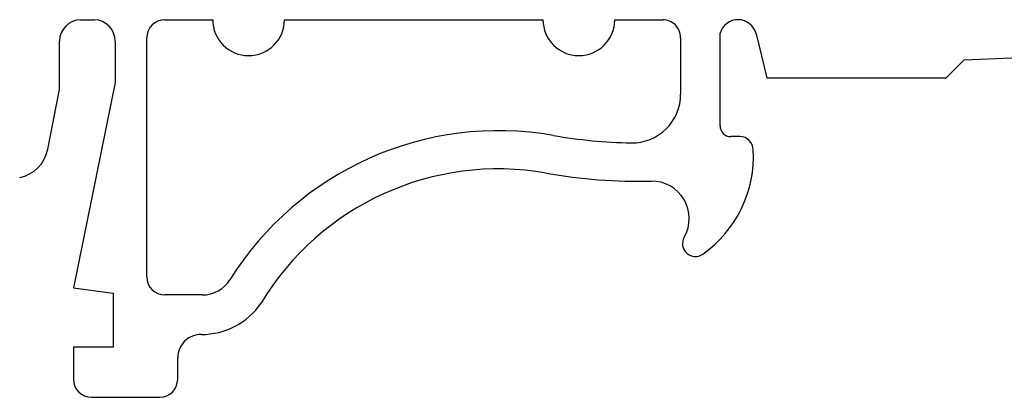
# Model space of a CAD drawing. Header units: inches. Extents: x 3728 to 5725, y -2497 to -825.
# Tile 3 of 15: x 5462 to 5489, y -2415 to -2404. Entities that reach past the tile are written whole.
import ezdxf

# ---------------------------------------------------------------- set-up
doc = ezdxf.new("R2010")
doc.units = ezdxf.units.IN
doc.header["$MEASUREMENT"] = 0
doc.layers.add('TFR-TRI', color=7, linetype='Continuous')

msp = doc.modelspace()

# ---------------------------------------------------------------- linework, layer by layer
at = {"layer": 'TFR-TRI', "color": 7}
for p, q in [((5463.304, -2404.319), (5463.693, -2404.319)), ((5465.648, -2404.319), (5466.983, -2404.319)), ((5468.983, -2404.319), (5476.183, -2404.319)), ((5478.183, -2404.319), (5479.518, -2404.319)), ((5481.115, -2407.273), (5481.115, -2404.698)), ((5462.718, -2406.264), (5462.718, -2404.918)), ((5464.268, -2404.918), (5464.268, -2406.064)), ((5465.148, -2411.484), (5465.148, -2404.819)), ((5480.018, -2404.819), (5480.018, -2406.393)), ((5482.118, -2404.714), (5482.418, -2405.934)), ((5487.918, -2405.434), (5492.388, -2405.254)), ((5487.418, -2405.934), (5487.918, -2405.434)), ((5464.268, -2406.064), (5463.108, -2411.784)), ((5482.418, -2405.934), (5487.418, -2405.934)), ((5462.389, -2407.928), (5462.718, -2406.264)), ((5481.668, -2407.573), (5481.415, -2407.573)), ((5463.108, -2411.784), (5464.208, -2411.934)), ((5464.208, -2411.934), (5464.208, -2413.434)), ((5466.698, -2411.984), (5465.648, -2411.984)), ((5464.208, -2413.434), (5463.108, -2413.434)), ((5463.108, -2413.434), (5463.108, -2414.334)), ((5466.008, -2414.334), (5466.008, -2413.734)), ((5463.608, -2414.834), (5465.508, -2414.834))]:
    msp.add_line(p, q, dxfattribs=at)
for centre, radius, start, end in [((5463.318, -2404.918), 0.6, 91.3708, 180), ((5463.668, -2404.918), 0.6, 0, 87.6397), ((5465.648, -2404.819), 0.5, 90, 180), ((5467.983, -2404.319), 1, 180, 0), ((5477.183, -2404.319), 1, 180, 0), ((5479.518, -2404.819), 0.5, 0, 90.0583), ((5481.615, -2404.837), 0.519, 13.8043, 164.4697), ((5478.662, -2406.393), 1.356, 269.0154, 0), ((5474.948, -2416.234), 8.825, 80.0489, 148.0258), ((5481.415, -2407.273), 0.3, 180, 270), ((5478.878, -2393.834), 13.917, 260.0489, 269.0154), ((5481.668, -2407.944), 0.37, 0, 90), ((5461.408, -2407.734), 1, 281.4783, 348.816), ((5478.728, -2408.134), 3.316, 305.0872, 3.4914), ((5474.938, -2416.184), 7.71, 80.0023, 148.9554), ((5478.878, -2393.834), 14.985, 260.0023, 271.2158), ((5479.218, -2409.854), 1.039, 329.9501, 91.2158), ((5480.428, -2410.554), 0.359, 149.9501, 305.0873), ((5465.648, -2411.484), 0.5, 180, 270), ((5466.698, -2411.084), 0.9, 270, 328.0258), ((5466.678, -2411.084), 2, 269.7135, 325.8087), ((5466.658, -2413.734), 0.65, 89.1186, 180), ((5463.608, -2414.334), 0.5, 180, 270), ((5465.508, -2414.334), 0.5, 270, 0)]:
    msp.add_arc(centre, radius, start, end, dxfattribs=at)

doc.saveas('drawing.dxf')
